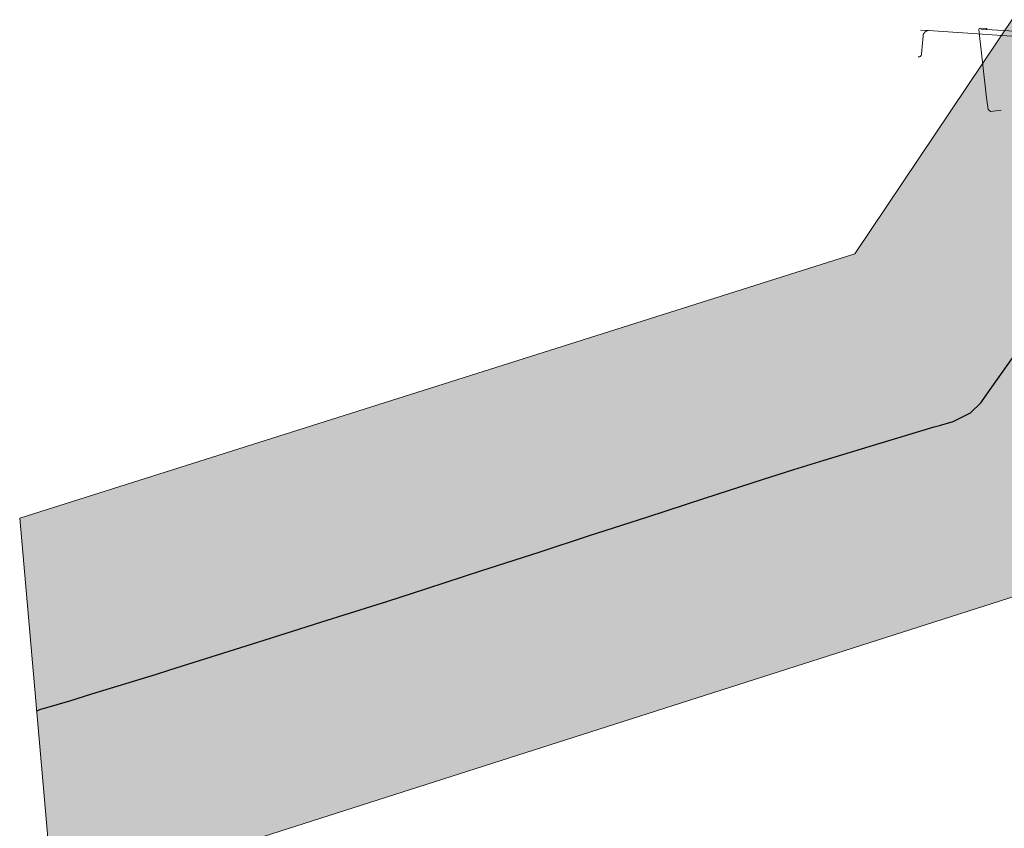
# Model space of a CAD drawing. Header units: metres. Extents: x 191553 to 192958, y 309510 to 310004.
# Tile 6 of 52: x 191553 to 191735, y 309701 to 309851. Entities that reach past the tile are written whole.
import ezdxf
from ezdxf.lldxf.tags import DXFTag

# ---------------------------------------------------------------- set-up
doc = ezdxf.new("R2010")
doc.units = ezdxf.units.M
for name, color, linetype, lineweight in [('B-WE-KL-BUISLEIDING GEVAARLIJKE INHOUD_OVERIG_254_DEFENSIE PIJPLEIDING ORGANISATIE-G', 20, 'Continuous', 30), ('B-WE-KL-ET_LS_ENEXIS NETBEHEER BV-G', 190, 'KL-LS-N', 18), ('B-WE-KL-GAS_LD_POLYETHYLEEN PE_25_ENEXIS NETBEHEER BV-G', 50, 'KL-GAS-LD-N', 18), ('B-WE-KL-GAS_LD_POLYETHYLEEN PE_32_ENEXIS NETBEHEER BV-G', 50, 'KL-GAS-LD-N', 18), ('B-WE-KL-GAS_LD_SLAGVAST PVC_63_ENEXIS NETBEHEER BV-G', 50, 'KL-GAS-LD-N', 18)]:
    doc.layers.add(name, color=color, linetype=linetype, lineweight=lineweight)
doc.layers.add('B-WE-OG-INFO_EIS VOORZORGSMAATREGEL_DEFENSIE PIJPLEIDING ORGANISATIE-GV', color=7, linetype='Continuous', lineweight=18, true_color=0xfa194b)
doc.layers.add('B-WE-OG-INFO_EIS VOORZORGSMAATREGEL_DEFENSIE PIJPLEIDING ORGANISATIE-V', color=7, linetype='Continuous', lineweight=18, true_color=0xfa194b, transparency=0.8)
doc.styles.get("Standard").update_dxf_attribs({"font": 'arial.ttf'})
tags = doc.linetypes.add('KL-GAS-LD-N', pattern='A,4,-1,[69,NLCS.SHX,S=0.5,R=0,X=0,Y=0],-1,4,-1,["L",Standard,S=1,R=0,X=0.25,Y=-0.5],-2', length=13).pattern_tags.tags
tags[18] = DXFTag(74, 10)
tags = doc.linetypes.add('KL-LS-N', pattern='A,4,-1,[103,NLCS.SHX,S=0.75,R=0,X=0,Y=0],-1,4,-1,["L",Standard,S=1,R=0,X=0,Y=-0.5],-2', length=13).pattern_tags.tags
tags[18] = DXFTag(74, 10)

msp = doc.modelspace()

# ---------------------------------------------------------------- hatches: boundary and pattern name
at = {"layer": 'B-WE-OG-INFO_EIS VOORZORGSMAATREGEL_DEFENSIE PIJPLEIDING ORGANISATIE-V'}
msp.add_hatch(color=256, dxfattribs=at).paths.add_polyline_path([(191559.474, 309681.359), (191552.654, 309759.043), (191707.607, 309808.061), (191761.021, 309887.701), (191777.588, 309904.629), (191917.744, 309982.027), (192022.38, 310004.121), (192321.604, 309997.559), (192367.947, 309913.961), (192230.015, 309977.244), (191944.453, 309917.209), (191818.045, 309847.011), (191760.65, 309761.767), (191742.147, 309746.103), (191571.989, 309691.682)])

# ---------------------------------------------------------------- linework, layer by layer
at = {"layer": 'B-WE-KL-BUISLEIDING GEVAARLIJKE INHOUD_OVERIG_254_DEFENSIE PIJPLEIDING ORGANISATIE-G', "flags": 128}
for points in [[(191731.969, 309781.827), (191737.17, 309789.263)], [(191723.279, 309776.225), (191725.841, 309776.925), (191729.021, 309778.548), (191731.043, 309780.503), (191731.969, 309781.827)], [(191712.275, 309772.917), (191722.313, 309775.961), (191723.279, 309776.225)], [(191701.859, 309769.759), (191712.275, 309772.917)], [(191696.288, 309768.07), (191701.859, 309769.759)], [(191690.625, 309766.234), (191696.288, 309768.07)], [(191679.741, 309762.706), (191690.625, 309766.234)], [(191669.008, 309759.226), (191679.741, 309762.706)], [(191658.38, 309755.781), (191669.008, 309759.226)], [(191648.994, 309752.738), (191658.38, 309755.781)], [(191638.366, 309749.293), (191648.994, 309752.738)], [(191628.177, 309745.99), (191638.366, 309749.293)], [(191618.976, 309743.022), (191620.762, 309743.586), (191628.177, 309745.99)], [(191608.706, 309739.775), (191618.976, 309743.022)], [(191598.027, 309736.4), (191608.706, 309739.775)], [(191589.36, 309733.661), (191598.027, 309736.4)], [(191577.837, 309730.04), (191580.496, 309730.859), (191589.36, 309733.661)], [(191566.017, 309726.401), (191577.837, 309730.04)], [(191561.927, 309725.141), (191566.017, 309726.401)], [(191555.8, 309723.211), (191556.367, 309723.516), (191559.592, 309724.422), (191561.927, 309725.141)]]:
    msp.add_lwpolyline(points, dxfattribs=at)
at = {"layer": 'B-WE-KL-ET_LS_ENEXIS NETBEHEER BV-G', "flags": 128}
for points in [[(191721.225, 309849.465), (191721.01, 309849.424), (191720.821, 309849.359), (191720.658, 309849.268), (191720.521, 309849.152), (191720.41, 309849.011), (191720.325, 309848.845), (191720.267, 309848.654), (191720.234, 309848.438), (191719.954, 309845.131), (191719.933, 309844.992), (191719.894, 309844.873), (191719.839, 309844.774), (191719.766, 309844.696), (191719.677, 309844.637), (191719.57, 309844.599), (191719.446, 309844.582), (191719.305, 309844.584)], [(191721.225, 309849.465), (191719.728, 309849.566)], [(191771.221, 309846.093), (191721.225, 309849.465)]]:
    msp.add_lwpolyline(points, dxfattribs=at)
at = {"layer": 'B-WE-KL-GAS_LD_POLYETHYLEEN PE_25_ENEXIS NETBEHEER BV-G', "flags": 128}
msp.add_lwpolyline([(191732.012, 309836.984), (191732.295, 309834.801), (191732.743, 309834.454), (191734.73, 309834.705)], dxfattribs=at)
at = {"layer": 'B-WE-KL-GAS_LD_POLYETHYLEEN PE_32_ENEXIS NETBEHEER BV-G', "flags": 128}
msp.add_lwpolyline([(191732.055, 309849.693), (191732.06, 309849.783), (191731.976, 309849.879), (191730.875, 309849.944), (191730.652, 309849.837), (191730.611, 309849.78), (191730.578, 309849.652), (191732.012, 309836.984)], dxfattribs=at)
at = {"layer": 'B-WE-KL-GAS_LD_SLAGVAST PVC_63_ENEXIS NETBEHEER BV-G', "flags": 128}
msp.add_lwpolyline([(191730.97, 309849.758), (191736.157, 309849.448), (191741.896, 309848.784), (191750.386, 309847.763), (191768.573, 309844.79)], dxfattribs=at)
at = {"layer": 'B-WE-OG-INFO_EIS VOORZORGSMAATREGEL_DEFENSIE PIJPLEIDING ORGANISATIE-GV', "flags": 128}
msp.add_lwpolyline([(191559.474, 309681.359), (191552.654, 309759.043), (191707.607, 309808.061), (191761.021, 309887.701), (191777.588, 309904.629), (191917.744, 309982.027), (192022.38, 310004.121), (192321.604, 309997.559), (192367.947, 309913.961), (192230.015, 309977.244), (191944.453, 309917.209), (191818.045, 309847.011), (191760.65, 309761.767), (191742.147, 309746.103), (191571.989, 309691.682)], close=True, dxfattribs=at)

doc.saveas('drawing.dxf')
